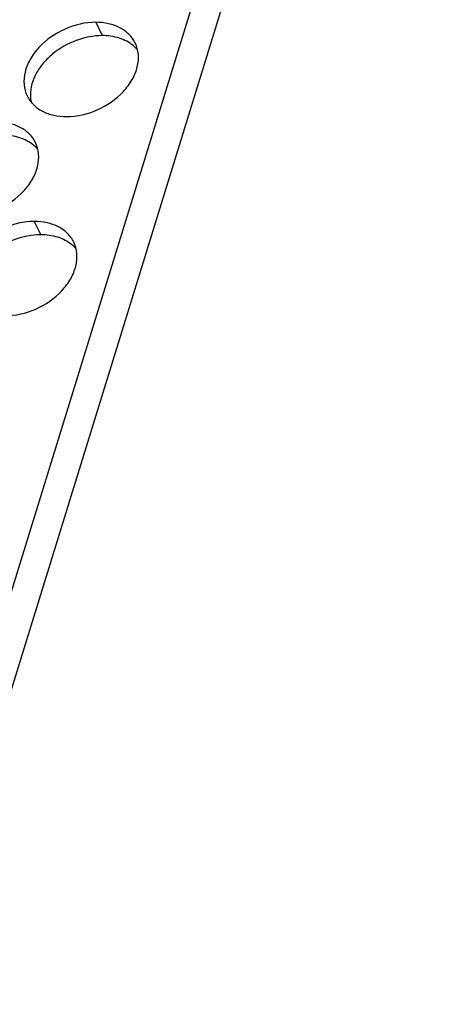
# Model space of a CAD drawing. Header units: millimetres. Extents: x 745 to 1756, y 7 to 641.
# Tile 23 of 29: x 1446 to 1463, y 343 to 379. Entities that reach past the tile are written whole.
import ezdxf

# ---------------------------------------------------------------- set-up
doc = ezdxf.new("R2010")
doc.units = ezdxf.units.MM
doc.header["$MEASUREMENT"] = 0
doc.layers.get('0').update_dxf_attribs({"lineweight": 0})

msp = doc.modelspace()

# ---------------------------------------------------------------- linework, layer by layer
at = {"color": 7, "lineweight": 25}
for p, q in [((1462.265, 410.846), (1439.995, 338.78)), ((1463.246, 410.349), (1436.134, 322.616)), ((1449.126, 379.356), (1449.37, 378.859)), ((1446.826, 371.915), (1447.07, 371.417))]:
    msp.add_line(p, q, dxfattribs=at)
for points, knots in [([(1449.126, 379.356), (1448.734, 379.356), (1448.341, 379.264), (1447.979, 379.104), (1447.611, 378.941), (1447.276, 378.71), (1447.004, 378.418), (1446.878, 378.282), (1446.765, 378.133), (1446.674, 377.971), (1446.589, 377.822), (1446.523, 377.663), (1446.482, 377.497), (1446.445, 377.344), (1446.429, 377.186), (1446.444, 377.029), (1446.457, 376.881), (1446.496, 376.735), (1446.561, 376.603)], [0, 0, 0, 0, 1, 1, 1, 2, 2, 2, 3, 3, 3, 4, 4, 4, 5, 5, 5, 6, 6, 6, 6]), ([(1450.601, 378.585), (1450.543, 378.703), (1450.464, 378.813), (1450.369, 378.907), (1450.271, 379.005), (1450.156, 379.087), (1450.032, 379.151), (1449.899, 379.221), (1449.756, 379.271), (1449.609, 379.304), (1449.451, 379.34), (1449.288, 379.356), (1449.126, 379.356)], [0, 0, 0, 0, 1, 1, 1, 2, 2, 2, 3, 3, 3, 4, 4, 4, 4]), ([(1449.37, 378.859), (1449.04, 378.859), (1448.709, 378.793), (1448.397, 378.677), (1448.076, 378.558), (1447.775, 378.387), (1447.513, 378.169), (1447.386, 378.065), (1447.268, 377.949), (1447.162, 377.824), (1447.062, 377.705), (1446.973, 377.578), (1446.899, 377.44), (1446.766, 377.195), (1446.681, 376.916), (1446.682, 376.64)], [0, 0, 0, 0, 1, 1, 1, 2, 2, 2, 3, 3, 3, 4, 4, 4, 5, 5, 5, 5]), ([(1450.527, 378.488), (1450.377, 378.612), (1450.199, 378.703), (1450.013, 378.764), (1449.805, 378.831), (1449.586, 378.859), (1449.37, 378.859)], [0, 0, 0, 0, 1, 1, 1, 2, 2, 2, 2]), ([(1448.037, 375.831), (1448.428, 375.831), (1448.821, 375.924), (1449.184, 376.084), (1449.551, 376.246), (1449.887, 376.477), (1450.158, 376.769), (1450.285, 376.905), (1450.397, 377.054), (1450.489, 377.216), (1450.573, 377.365), (1450.64, 377.524), (1450.68, 377.691), (1450.718, 377.843), (1450.733, 378.002), (1450.719, 378.158), (1450.706, 378.306), (1450.666, 378.452), (1450.601, 378.585)], [0, 0, 0, 0, 1, 1, 1, 2, 2, 2, 3, 3, 3, 4, 4, 4, 5, 5, 5, 6, 6, 6, 6]), ([(1446.561, 376.603), (1446.619, 376.484), (1446.699, 376.375), (1446.793, 376.281), (1446.892, 376.182), (1447.007, 376.101), (1447.13, 376.036), (1447.263, 375.966), (1447.406, 375.916), (1447.553, 375.883), (1447.712, 375.847), (1447.874, 375.831), (1448.037, 375.831)], [0, 0, 0, 0, 1, 1, 1, 2, 2, 2, 3, 3, 3, 4, 4, 4, 4]), ([(1446.683, 376.624), (1446.683, 376.6), (1446.684, 376.576), (1446.686, 376.551), (1446.691, 376.479), (1446.703, 376.408), (1446.72, 376.338)], [0, 0, 0, 0, 1, 1, 1, 2, 2, 2, 2]), ([(1446.872, 374.864), (1446.814, 374.982), (1446.735, 375.092), (1446.641, 375.186), (1446.542, 375.284), (1446.427, 375.366), (1446.303, 375.431), (1446.17, 375.5), (1446.027, 375.55), (1445.88, 375.583), (1445.722, 375.619), (1445.559, 375.635), (1445.397, 375.635)], [0, 0, 0, 0, 1, 1, 1, 2, 2, 2, 3, 3, 3, 4, 4, 4, 4]), ([(1446.798, 374.767), (1446.649, 374.891), (1446.471, 374.983), (1446.284, 375.043), (1446.076, 375.11), (1445.858, 375.138), (1445.641, 375.138)], [0, 0, 0, 0, 1, 1, 1, 2, 2, 2, 2]), ([(1444.308, 372.11), (1444.699, 372.11), (1445.092, 372.203), (1445.455, 372.363), (1445.822, 372.525), (1446.158, 372.757), (1446.429, 373.048), (1446.556, 373.184), (1446.668, 373.334), (1446.76, 373.495), (1446.844, 373.644), (1446.911, 373.804), (1446.952, 373.97), (1446.989, 374.122), (1447.004, 374.281), (1446.99, 374.437), (1446.977, 374.585), (1446.937, 374.731), (1446.872, 374.864)], [0, 0, 0, 0, 1, 1, 1, 2, 2, 2, 3, 3, 3, 4, 4, 4, 5, 5, 5, 6, 6, 6, 6]), ([(1446.826, 371.915), (1446.435, 371.915), (1446.041, 371.822), (1445.679, 371.662), (1445.312, 371.5), (1444.976, 371.268), (1444.705, 370.977), (1444.578, 370.841), (1444.466, 370.691), (1444.374, 370.53), (1444.29, 370.381), (1444.223, 370.221), (1444.182, 370.055), (1444.145, 369.903), (1444.13, 369.744), (1444.144, 369.588), (1444.157, 369.44), (1444.197, 369.294), (1444.261, 369.161)], [0, 0, 0, 0, 1, 1, 1, 2, 2, 2, 3, 3, 3, 4, 4, 4, 5, 5, 5, 6, 6, 6, 6]), ([(1448.302, 371.143), (1448.243, 371.262), (1448.164, 371.371), (1448.07, 371.465), (1447.971, 371.564), (1447.856, 371.645), (1447.733, 371.71), (1447.599, 371.779), (1447.456, 371.829), (1447.31, 371.863), (1447.151, 371.898), (1446.988, 371.915), (1446.826, 371.915)], [0, 0, 0, 0, 1, 1, 1, 2, 2, 2, 3, 3, 3, 4, 4, 4, 4]), ([(1447.07, 371.417), (1446.74, 371.417), (1446.409, 371.351), (1446.097, 371.235), (1445.776, 371.116), (1445.476, 370.945), (1445.213, 370.728), (1445.086, 370.623), (1444.968, 370.507), (1444.863, 370.382), (1444.763, 370.264), (1444.674, 370.136), (1444.599, 369.999), (1444.467, 369.753), (1444.381, 369.475), (1444.383, 369.199)], [0, 0, 0, 0, 1, 1, 1, 2, 2, 2, 3, 3, 3, 4, 4, 4, 5, 5, 5, 5]), ([(1448.227, 371.046), (1448.078, 371.171), (1447.9, 371.262), (1447.713, 371.322), (1447.505, 371.389), (1447.287, 371.417), (1447.07, 371.417)], [0, 0, 0, 0, 1, 1, 1, 2, 2, 2, 2]), ([(1445.737, 368.39), (1446.128, 368.39), (1446.522, 368.482), (1446.884, 368.642), (1447.251, 368.804), (1447.587, 369.036), (1447.858, 369.327), (1447.985, 369.464), (1448.097, 369.613), (1448.189, 369.774), (1448.273, 369.923), (1448.34, 370.083), (1448.381, 370.249), (1448.418, 370.402), (1448.433, 370.56), (1448.419, 370.717), (1448.406, 370.864), (1448.367, 371.011), (1448.302, 371.143)], [0, 0, 0, 0, 1, 1, 1, 2, 2, 2, 3, 3, 3, 4, 4, 4, 5, 5, 5, 6, 6, 6, 6])]:
    msp.add_open_spline(points, degree=3, knots=knots, dxfattribs=at)
for points in [[(1450.676, 378.343), (1450.63, 378.395), (1450.58, 378.444), (1450.527, 378.488)], [(1446.682, 376.64), (1446.682, 376.635), (1446.683, 376.63), (1446.683, 376.624)], [(1446.947, 374.622), (1446.901, 374.674), (1446.852, 374.723), (1446.798, 374.767)], [(1448.376, 370.901), (1448.331, 370.953), (1448.281, 371.002), (1448.227, 371.046)]]:
    msp.add_open_spline(points, degree=3, dxfattribs=at)

doc.saveas('drawing.dxf')
